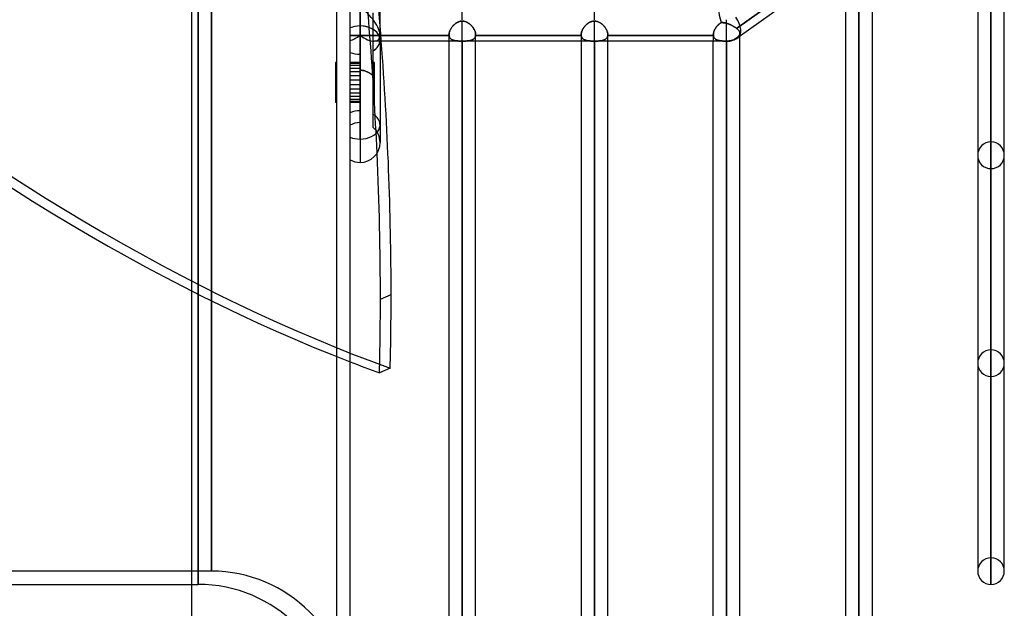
# Model space of a CAD drawing. Header units: millimetres. Extents: x -100 to 120, y -270 to 270.
# Tile 3 of 75: x -25 to 49, y -204 to -160. Entities that reach past the tile are written whole.
import ezdxf

# ---------------------------------------------------------------- set-up
doc = ezdxf.new("R2010")
doc.units = ezdxf.units.MM
doc.layers.add('MAIN-1', color=7, linetype='Continuous')
doc.layers.add('MAIN-2', color=7, linetype='Continuous')

msp = doc.modelspace()

# ---------------------------------------------------------------- linework, layer by layer
at = {"layer": 'MAIN-1'}
for p, q in [((-12, 250), (-12, -250)), ((0, -250), (0, 250)), ((49.366, -146.919), (29.366, -161.167)), ((49.496, -201.5), (49.496, -146.814)), ((48.489, -202.507), (48.489, -147.543)), ((47.481, -148.261), (47.481, -201.5)), ((0.756, -160.292), (0.756, -152.456)), ((39.496, -153.95), (39.496, -211.575)), ((2.267, -161.361), (2.267, -154.593)), ((38.489, -212.583), (38.489, -154.667)), ((8.489, -159.818), (8.489, -155.036)), ((18.489, -159.818), (18.489, -155.036)), ((37.481, -155.385), (37.481, -211.575)), ((28.489, -161.447), (28.489, -159.818)), ((0.756, -160.292), (0.756, -170.612)), ((2.267, -161.361), (2.267, -169.1)), ((28.489, -161.447), (2.267, -161.447)), ((7.481, -161.447), (7.481, -221.65)), ((8.489, -222.657), (8.489, -161.447)), ((9.496, -221.65), (9.496, -161.447)), ((17.481, -161.447), (17.481, -221.65)), ((18.489, -222.657), (18.489, -161.447)), ((19.496, -221.65), (19.496, -161.447)), ((27.481, -221.65), (27.481, -161.447)), ((28.489, -222.657), (28.489, -161.447)), ((29.496, -221.65), (29.496, -161.074)), ((0.756, -167.589), (0.756, -163.14)), ((0.756, -163.635), (0.756, -163.14)), ((2.291, -180.934), (3.1, -180.588)), ((3.032, -186.164), (2.223, -186.509)), ((47.481, -201.274), (47.481, -201.5)), ((-100, -202.5), (-12, -202.5))]:
    msp.add_line(p, q, dxfattribs=at)
for centre, radius, start, end in [((28.489, -159.936), 1.511, 270.00002, 305.46691), ((0.756, -169.1), 1.511, 270.00002, 0), ((0.756, -169.1), 1.511, 239.99989, 270.00002), ((48.489, -185.783), 1.008, 180.00027, 270.00002), ((48.489, -185.783), 1.008, 270.00002, 359.99971), ((48.489, -201.5), 1.008, 180.00002, 270.00002), ((48.489, -201.5), 1.008, 270.00002, 0)]:
    msp.add_arc(centre, radius, start, end, dxfattribs=at)
for centre, major_axis, ratio, start_param, end_param in [((28.489, -159.936), (0.877, -1.231), 0.501864, 0, 1.470986), ((0.756, -161.361), (-1.511, 0), 0.707107, -1.570796, -1.047198), ((0.756, -161.361), (-1.511, 0), 0.707107, -3.141592, -1.570796), ((-120.076, -80.936), (-82.302, 192.722), 0.475528, -2.302536, -2.192943), ((28.489, -159.936), (0.877, -1.231), 0.501864, -0.001291, 0), ((-120.885, -81.282), (82.302, -192.722), 0.475528, 0.839056, 0.902994), ((-120.885, -81.282), (82.302, -192.722), 0.475528, 0.805839, 0.839056), ((-120.076, -80.936), (-82.302, 192.722), 0.475528, -2.335754, -2.302536), ((-44.405, 48.732), (100.82, -236.084), 0.475528, -0.433036, -0.417581)]:
    msp.add_ellipse(centre, major_axis=major_axis, ratio=ratio, start_param=start_param, end_param=end_param, dxfattribs=at)
at = {"layer": 'MAIN-2'}
for p, q in [((-1, -249), (-1, 249)), ((-11.5, 0), (-11.5, -202.5)), ((-10.5, 0), (-10.5, -201.5)), ((-11.5, -202.5), (-11.5, 0)), ((-10.5, -201.5), (-10.5, 0)), ((48.489, -169.059), (48.489, -123.74)), ((48.489, -125.166), (48.489, -171.073)), ((48.489, -184.775), (48.489, -134.861)), ((48.489, -136.286), (48.489, -186.791)), ((48.489, -200.493), (48.489, -145.98)), ((48.489, -147.305), (48.489, -202.507)), ((0.756, -152.456), (0.756, -160.292)), ((38.489, -210.567), (38.489, -152.963)), ((37.823, -154.355), (29.239, -160.47)), ((29.239, -160.47), (37.823, -154.355)), ((38.489, -154.431), (38.489, -212.583)), ((0.756, -158.867), (0.756, -163.635)), ((0.756, -163.14), (0.756, -158.867)), ((0.756, -159.36), (0.756, -162.429)), ((1.756, -162.162), (1.756, -159.297)), ((7.925, -160.146), (7.886, -160.18)), ((7.893, -160.173), (7.936, -160.137)), ((7.966, -160.114), (7.925, -160.146)), ((7.936, -160.137), (7.98, -160.104)), ((8.008, -160.084), (7.966, -160.114)), ((7.98, -160.104), (8.025, -160.072)), ((8.052, -160.055), (8.008, -160.084)), ((8.025, -160.072), (8.072, -160.043)), ((8.096, -160.029), (8.052, -160.055)), ((8.072, -160.043), (8.121, -160.016)), ((8.142, -160.006), (8.096, -160.029)), ((8.121, -160.016), (8.17, -159.992)), ((8.189, -159.984), (8.142, -160.006)), ((8.17, -159.992), (8.222, -159.972)), ((8.237, -159.966), (8.189, -159.984)), ((8.222, -159.972), (8.274, -159.954)), ((8.287, -159.95), (8.237, -159.966)), ((8.274, -159.954), (8.327, -159.94)), ((8.337, -159.938), (8.287, -159.95)), ((8.327, -159.94), (8.38, -159.93)), ((8.387, -159.929), (8.337, -159.938)), ((8.38, -159.93), (8.434, -159.924)), ((8.438, -159.924), (8.387, -159.929)), ((8.434, -159.924), (8.489, -159.922)), ((8.489, -159.922), (8.438, -159.924)), ((8.543, -159.924), (8.489, -159.922)), ((8.489, -220.643), (8.489, -159.922)), ((8.489, -159.922), (8.537, -159.924)), ((8.537, -159.924), (8.585, -159.929)), ((8.598, -159.93), (8.543, -159.924)), ((8.585, -159.929), (8.633, -159.937)), ((8.652, -159.941), (8.598, -159.93)), ((8.633, -159.937), (8.68, -159.947)), ((8.705, -159.955), (8.652, -159.941)), ((8.68, -159.947), (8.726, -159.961)), ((8.757, -159.972), (8.705, -159.955)), ((8.726, -159.961), (8.771, -159.977)), ((8.808, -159.993), (8.757, -159.972)), ((8.771, -159.977), (8.815, -159.996)), ((8.857, -160.016), (8.808, -159.993)), ((8.815, -159.996), (8.859, -160.017)), ((8.905, -160.043), (8.857, -160.016)), ((8.859, -160.017), (8.902, -160.041)), ((8.902, -160.041), (8.944, -160.067)), ((8.952, -160.072), (8.905, -160.043)), ((8.944, -160.067), (8.985, -160.094)), ((8.998, -160.104), (8.952, -160.072)), ((8.985, -160.094), (9.025, -160.124)), ((9.043, -160.138), (8.998, -160.104)), ((9.025, -160.124), (9.064, -160.156)), ((9.086, -160.175), (9.043, -160.138)), ((9.064, -160.156), (9.101, -160.189)), ((17.886, -160.18), (17.925, -160.146)), ((17.936, -160.138), (17.889, -160.177)), ((17.925, -160.146), (17.966, -160.114)), ((17.984, -160.101), (17.936, -160.138)), ((17.966, -160.114), (18.008, -160.084)), ((18.034, -160.066), (17.984, -160.101)), ((18.008, -160.084), (18.052, -160.055)), ((18.086, -160.035), (18.034, -160.066)), ((18.052, -160.055), (18.096, -160.029)), ((18.14, -160.007), (18.086, -160.035)), ((18.096, -160.029), (18.142, -160.006)), ((18.195, -159.982), (18.14, -160.007)), ((18.142, -160.006), (18.189, -159.984)), ((18.189, -159.984), (18.237, -159.966)), ((18.252, -159.961), (18.195, -159.982)), ((18.237, -159.966), (18.287, -159.95)), ((18.309, -159.944), (18.252, -159.961)), ((18.287, -159.95), (18.337, -159.938)), ((18.368, -159.932), (18.309, -159.944)), ((18.337, -159.938), (18.387, -159.929)), ((18.429, -159.925), (18.368, -159.932)), ((18.387, -159.929), (18.438, -159.924)), ((18.489, -159.922), (18.429, -159.925)), ((18.438, -159.924), (18.489, -159.922)), ((18.489, -159.922), (18.537, -159.924)), ((18.489, -220.643), (18.489, -159.922)), ((18.544, -159.924), (18.489, -159.922)), ((18.537, -159.924), (18.585, -159.929)), ((18.598, -159.93), (18.544, -159.924)), ((18.585, -159.929), (18.632, -159.936)), ((18.652, -159.941), (18.598, -159.93)), ((18.632, -159.936), (18.679, -159.947)), ((18.706, -159.955), (18.652, -159.941)), ((18.679, -159.947), (18.726, -159.961)), ((18.758, -159.973), (18.706, -159.955)), ((18.726, -159.961), (18.771, -159.977)), ((18.81, -159.994), (18.758, -159.973)), ((18.771, -159.977), (18.815, -159.996)), ((18.86, -160.018), (18.81, -159.994)), ((18.815, -159.996), (18.859, -160.017)), ((18.859, -160.017), (18.901, -160.04)), ((18.908, -160.045), (18.86, -160.018)), ((18.901, -160.04), (18.942, -160.066)), ((18.956, -160.074), (18.908, -160.045)), ((18.942, -160.066), (18.983, -160.093)), ((19.001, -160.106), (18.956, -160.074)), ((18.983, -160.093), (19.023, -160.122)), ((19.045, -160.14), (19.001, -160.106)), ((19.023, -160.122), (19.061, -160.153)), ((19.087, -160.176), (19.045, -160.14)), ((19.061, -160.153), (19.099, -160.186)), ((27.889, -160.177), (27.933, -160.139)), ((27.938, -160.136), (27.895, -160.172)), ((27.933, -160.139), (27.979, -160.104)), ((27.982, -160.102), (27.938, -160.136)), ((27.979, -160.104), (28.027, -160.071)), ((28.028, -160.07), (27.982, -160.102)), ((28.027, -160.071), (28.076, -160.041)), ((28.076, -160.041), (28.028, -160.07)), ((28.076, -160.041), (28.115, -160.039)), ((28.112, -160.039), (28.076, -160.041)), ((28.148, -160.038), (28.112, -160.039)), ((28.115, -160.039), (28.154, -160.038)), ((28.185, -160.039), (28.148, -160.038)), ((28.154, -160.038), (28.194, -160.039)), ((28.222, -160.041), (28.185, -160.039)), ((28.194, -160.039), (28.235, -160.042)), ((28.26, -160.045), (28.222, -160.041)), ((28.235, -160.042), (28.276, -160.047)), ((28.298, -160.049), (28.26, -160.045)), ((28.276, -160.047), (28.318, -160.053)), ((28.336, -160.056), (28.298, -160.049)), ((28.318, -160.053), (28.36, -160.06)), ((28.374, -160.063), (28.336, -160.056)), ((28.36, -160.06), (28.403, -160.069)), ((28.412, -160.071), (28.374, -160.063)), ((28.403, -160.069), (28.446, -160.079)), ((28.45, -160.081), (28.412, -160.071)), ((28.446, -160.079), (28.489, -160.091)), ((28.489, -160.091), (28.45, -160.081)), ((28.489, -161.447), (28.489, -159.818)), ((28.489, -160.091), (28.534, -160.104)), ((28.489, -220.643), (28.489, -160.091)), ((28.534, -160.104), (28.489, -160.091)), ((28.534, -160.104), (28.579, -160.119)), ((28.579, -160.119), (28.534, -160.104)), ((28.579, -160.119), (28.624, -160.135)), ((28.624, -160.135), (28.579, -160.119)), ((28.624, -160.135), (28.669, -160.152)), ((28.67, -160.152), (28.624, -160.135)), ((28.669, -160.152), (28.714, -160.17)), ((28.714, -160.17), (28.67, -160.152)), ((0.756, -160.292), (0.756, -170.612)), ((7.481, -160.944), (7.483, -160.9)), ((7.483, -160.904), (7.481, -160.945)), ((7.483, -160.9), (7.488, -160.855)), ((7.487, -160.861), (7.483, -160.904)), ((7.494, -160.818), (7.487, -160.861)), ((7.488, -160.855), (7.496, -160.808)), ((7.504, -160.775), (7.494, -160.818)), ((7.496, -160.808), (7.508, -160.761)), ((7.517, -160.73), (7.504, -160.775)), ((7.508, -160.761), (7.523, -160.713)), ((7.533, -160.685), (7.517, -160.73)), ((7.523, -160.713), (7.54, -160.664)), ((7.551, -160.64), (7.533, -160.685)), ((7.54, -160.664), (7.561, -160.616)), ((7.571, -160.595), (7.551, -160.64)), ((7.561, -160.616), (7.584, -160.568)), ((7.594, -160.55), (7.571, -160.595)), ((7.584, -160.568), (7.61, -160.52)), ((7.619, -160.505), (7.594, -160.55)), ((7.61, -160.52), (7.639, -160.472)), ((7.646, -160.461), (7.619, -160.505)), ((7.639, -160.472), (7.669, -160.426)), ((7.675, -160.417), (7.646, -160.461)), ((7.669, -160.426), (7.702, -160.38)), ((7.706, -160.374), (7.675, -160.417)), ((7.702, -160.38), (7.737, -160.335)), ((7.739, -160.333), (7.706, -160.374)), ((7.737, -160.335), (7.774, -160.292)), ((7.774, -160.292), (7.739, -160.333)), ((7.774, -160.292), (7.812, -160.251)), ((7.81, -160.253), (7.774, -160.292)), ((7.847, -160.216), (7.81, -160.253)), ((7.812, -160.251), (7.852, -160.211)), ((7.886, -160.18), (7.847, -160.216)), ((7.852, -160.211), (7.893, -160.173)), ((9.128, -160.213), (9.086, -160.175)), ((9.101, -160.189), (9.138, -160.223)), ((9.168, -160.254), (9.128, -160.213)), ((9.138, -160.223), (9.173, -160.259)), ((9.207, -160.296), (9.168, -160.254)), ((9.173, -160.259), (9.207, -160.296)), ((9.244, -160.339), (9.207, -160.296)), ((9.207, -160.296), (9.239, -160.334)), ((9.239, -160.334), (9.27, -160.373)), ((9.278, -160.384), (9.244, -160.339)), ((9.27, -160.373), (9.299, -160.413)), ((9.311, -160.43), (9.278, -160.384)), ((9.299, -160.413), (9.327, -160.454)), ((9.341, -160.476), (9.311, -160.43)), ((9.327, -160.454), (9.353, -160.495)), ((9.369, -160.524), (9.341, -160.476)), ((9.353, -160.495), (9.376, -160.536)), ((9.395, -160.571), (9.369, -160.524)), ((9.376, -160.536), (9.398, -160.578)), ((9.418, -160.619), (9.395, -160.571)), ((9.398, -160.578), (9.418, -160.62)), ((9.438, -160.668), (9.418, -160.619)), ((9.418, -160.62), (9.436, -160.662)), ((9.436, -160.662), (9.452, -160.704)), ((9.456, -160.715), (9.438, -160.668)), ((9.452, -160.704), (9.465, -160.745)), ((9.47, -160.763), (9.456, -160.715)), ((9.465, -160.745), (9.476, -160.787)), ((9.481, -160.809), (9.47, -160.763)), ((9.476, -160.787), (9.485, -160.827)), ((9.49, -160.855), (9.481, -160.809)), ((9.485, -160.827), (9.491, -160.868)), ((9.495, -160.901), (9.49, -160.855)), ((9.491, -160.868), (9.495, -160.907)), ((9.496, -160.944), (9.495, -160.901)), ((9.495, -160.907), (9.496, -160.945)), ((17.483, -160.898), (17.481, -160.945)), ((17.481, -160.945), (17.483, -160.904)), ((17.489, -160.85), (17.483, -160.898)), ((17.483, -160.904), (17.487, -160.861)), ((17.487, -160.861), (17.494, -160.818)), ((17.498, -160.801), (17.489, -160.85)), ((17.494, -160.818), (17.504, -160.775)), ((17.511, -160.751), (17.498, -160.801)), ((17.504, -160.775), (17.517, -160.73)), ((17.527, -160.701), (17.511, -160.751)), ((17.517, -160.73), (17.533, -160.685)), ((17.546, -160.65), (17.527, -160.701)), ((17.533, -160.685), (17.551, -160.64)), ((17.569, -160.599), (17.546, -160.65)), ((17.551, -160.64), (17.571, -160.595)), ((17.594, -160.549), (17.569, -160.599)), ((17.571, -160.595), (17.594, -160.55)), ((17.623, -160.498), (17.594, -160.549)), ((17.594, -160.55), (17.619, -160.505)), ((17.619, -160.505), (17.646, -160.461)), ((17.654, -160.449), (17.623, -160.498)), ((17.646, -160.461), (17.675, -160.417)), ((17.687, -160.4), (17.654, -160.449)), ((17.675, -160.417), (17.706, -160.374)), ((17.723, -160.353), (17.687, -160.4)), ((17.706, -160.374), (17.739, -160.333)), ((17.762, -160.306), (17.723, -160.353)), ((17.739, -160.333), (17.774, -160.292)), ((17.802, -160.261), (17.762, -160.306)), ((17.774, -160.292), (17.81, -160.253)), ((17.844, -160.218), (17.802, -160.261)), ((17.81, -160.253), (17.847, -160.216)), ((17.889, -160.177), (17.844, -160.218)), ((17.847, -160.216), (17.886, -160.18)), ((19.129, -160.214), (19.087, -160.176)), ((19.099, -160.186), (19.135, -160.221)), ((19.168, -160.254), (19.129, -160.214)), ((19.135, -160.221), (19.171, -160.256)), ((19.207, -160.295), (19.168, -160.254)), ((19.171, -160.256), (19.205, -160.293)), ((19.205, -160.293), (19.237, -160.331)), ((19.243, -160.339), (19.207, -160.295)), ((19.237, -160.331), (19.268, -160.37)), ((19.278, -160.383), (19.243, -160.339)), ((19.268, -160.37), (19.297, -160.41)), ((19.31, -160.429), (19.278, -160.383)), ((19.297, -160.41), (19.325, -160.451)), ((19.341, -160.476), (19.31, -160.429)), ((19.325, -160.451), (19.351, -160.492)), ((19.369, -160.523), (19.341, -160.476)), ((19.351, -160.492), (19.375, -160.534)), ((19.395, -160.571), (19.369, -160.523)), ((19.375, -160.534), (19.397, -160.576)), ((19.418, -160.619), (19.395, -160.571)), ((19.397, -160.576), (19.417, -160.618)), ((19.417, -160.618), (19.435, -160.66)), ((19.438, -160.667), (19.418, -160.619)), ((19.435, -160.66), (19.451, -160.702)), ((19.456, -160.715), (19.438, -160.667)), ((19.451, -160.702), (19.465, -160.744)), ((19.47, -160.763), (19.456, -160.715)), ((19.465, -160.744), (19.476, -160.785)), ((19.481, -160.81), (19.47, -160.763)), ((19.476, -160.785), (19.485, -160.826)), ((19.49, -160.855), (19.481, -160.81)), ((19.485, -160.826), (19.491, -160.866)), ((19.495, -160.9), (19.49, -160.855)), ((19.491, -160.866), (19.495, -160.906)), ((19.496, -160.944), (19.495, -160.9)), ((19.495, -160.906), (19.496, -160.944)), ((27.483, -160.901), (27.481, -160.945)), ((27.481, -160.945), (27.483, -160.901)), ((27.488, -160.855), (27.483, -160.901)), ((27.483, -160.901), (27.488, -160.857)), ((27.496, -160.808), (27.488, -160.855)), ((27.488, -160.857), (27.496, -160.811)), ((27.508, -160.761), (27.496, -160.808)), ((27.496, -160.811), (27.507, -160.764)), ((27.507, -160.764), (27.521, -160.717)), ((27.523, -160.713), (27.508, -160.761)), ((27.521, -160.717), (27.539, -160.669)), ((27.541, -160.664), (27.523, -160.713)), ((27.539, -160.669), (27.559, -160.621)), ((27.561, -160.616), (27.541, -160.664)), ((27.559, -160.621), (27.581, -160.574)), ((27.585, -160.567), (27.561, -160.616)), ((27.581, -160.574), (27.607, -160.526)), ((27.611, -160.519), (27.585, -160.567)), ((27.607, -160.526), (27.635, -160.479)), ((27.639, -160.471), (27.611, -160.519)), ((27.635, -160.479), (27.665, -160.432)), ((27.67, -160.424), (27.639, -160.471)), ((27.665, -160.432), (27.697, -160.387)), ((27.703, -160.379), (27.67, -160.424)), ((27.697, -160.387), (27.732, -160.342)), ((27.738, -160.334), (27.703, -160.379)), ((27.732, -160.342), (27.768, -160.298)), ((27.775, -160.291), (27.738, -160.334)), ((27.768, -160.298), (27.807, -160.256)), ((27.814, -160.249), (27.775, -160.291)), ((27.807, -160.256), (27.847, -160.216)), ((27.854, -160.21), (27.814, -160.249)), ((27.847, -160.216), (27.889, -160.177)), ((27.895, -160.172), (27.854, -160.21)), ((28.714, -160.17), (28.759, -160.189)), ((28.759, -160.189), (28.714, -160.17)), ((28.759, -160.189), (28.804, -160.209)), ((28.804, -160.209), (28.759, -160.189)), ((28.804, -160.209), (28.848, -160.23)), ((28.848, -160.23), (28.804, -160.209)), ((28.848, -160.23), (28.891, -160.252)), ((28.891, -160.252), (28.848, -160.23)), ((28.891, -160.252), (28.934, -160.274)), ((28.934, -160.274), (28.891, -160.252)), ((28.934, -160.274), (28.976, -160.297)), ((28.976, -160.297), (28.934, -160.274)), ((28.976, -160.297), (29.017, -160.321)), ((29.017, -160.321), (28.976, -160.297)), ((29.017, -160.321), (29.057, -160.345)), ((29.057, -160.345), (29.017, -160.321)), ((29.057, -160.345), (29.096, -160.369)), ((29.096, -160.369), (29.057, -160.345)), ((29.096, -160.369), (29.134, -160.394)), ((29.134, -160.395), (29.096, -160.369)), ((29.134, -160.394), (29.171, -160.42)), ((29.171, -160.42), (29.134, -160.395)), ((29.171, -160.42), (29.205, -160.445)), ((29.206, -160.445), (29.171, -160.42)), ((29.205, -160.445), (29.239, -160.47)), ((29.239, -160.47), (29.206, -160.445)), ((29.239, -160.47), (29.274, -160.499)), ((29.28, -160.504), (29.239, -160.47)), ((29.274, -160.499), (29.307, -160.528)), ((29.317, -160.537), (29.28, -160.504)), ((29.307, -160.528), (29.338, -160.556)), ((29.352, -160.571), (29.317, -160.537)), ((29.338, -160.556), (29.366, -160.585)), ((29.383, -160.604), (29.352, -160.571)), ((29.366, -160.585), (29.391, -160.613)), ((29.41, -160.636), (29.383, -160.604)), ((29.391, -160.613), (29.414, -160.641)), ((29.434, -160.668), (29.41, -160.636)), ((29.414, -160.641), (29.434, -160.668)), ((29.434, -160.668), (29.451, -160.695)), ((29.453, -160.699), (29.434, -160.668)), ((29.451, -160.695), (29.465, -160.721)), ((29.469, -160.729), (29.453, -160.699)), ((29.465, -160.721), (29.477, -160.747)), ((29.481, -160.759), (29.469, -160.729)), ((29.477, -160.747), (29.486, -160.772)), ((29.477, -160.933), (29.487, -160.905)), ((29.49, -160.789), (29.481, -160.759)), ((29.489, -160.897), (29.482, -160.922)), ((29.486, -160.772), (29.492, -160.797)), ((29.487, -160.905), (29.494, -160.876)), ((29.494, -160.872), (29.489, -160.897)), ((29.495, -160.818), (29.49, -160.789)), ((29.492, -160.797), (29.495, -160.822)), ((29.496, -160.846), (29.494, -160.872)), ((29.494, -160.876), (29.496, -160.846)), ((29.496, -160.846), (29.495, -160.818)), ((29.495, -160.822), (29.496, -160.846)), ((29.496, -161.074), (29.496, -160.842)), ((0, -161.005), (0.756, -161.005)), ((0.756, -161.005), (0, -161.005)), ((0.756, -161.005), (7.485, -161.005)), ((7.485, -161.005), (0.756, -161.005)), ((0.756, -163.14), (0.756, -161.005)), ((0.756, -161.005), (0.756, -168.841)), ((2.267, -161.447), (1.824, -161.447)), ((7.481, -160.954), (7.481, -160.944)), ((7.481, -160.945), (7.481, -160.954)), ((7.481, -160.945), (7.481, -161.447)), ((7.482, -160.965), (7.481, -160.954)), ((7.481, -160.954), (7.482, -160.962)), ((7.482, -160.962), (7.482, -160.971)), ((7.482, -160.975), (7.482, -160.965)), ((7.482, -160.971), (7.482, -160.979)), ((7.483, -160.985), (7.482, -160.975)), ((7.482, -160.979), (7.483, -160.988)), ((7.484, -160.995), (7.483, -160.985)), ((7.483, -160.988), (7.484, -160.996)), ((7.485, -161.005), (7.484, -160.995)), ((7.484, -160.996), (7.485, -161.005)), ((7.485, -161.005), (7.491, -161.044)), ((7.491, -161.045), (7.485, -161.005)), ((7.491, -161.044), (7.5, -161.082)), ((7.501, -161.083), (7.491, -161.045)), ((7.5, -161.082), (7.513, -161.118)), ((7.513, -161.118), (7.501, -161.083)), ((7.513, -161.118), (7.529, -161.151)), ((7.529, -161.152), (7.513, -161.118)), ((7.529, -161.151), (7.547, -161.183)), ((7.548, -161.184), (7.529, -161.152)), ((7.547, -161.183), (7.569, -161.212)), ((7.57, -161.213), (7.548, -161.184)), ((7.569, -161.212), (7.593, -161.239)), ((7.594, -161.241), (7.57, -161.213)), ((7.593, -161.239), (7.62, -161.264)), ((7.622, -161.266), (7.594, -161.241)), ((7.62, -161.264), (7.649, -161.287)), ((7.651, -161.289), (7.622, -161.266)), ((7.649, -161.287), (7.68, -161.308)), ((7.684, -161.31), (7.651, -161.289)), ((7.68, -161.308), (7.714, -161.327)), ((7.718, -161.329), (7.684, -161.31)), ((7.714, -161.327), (7.75, -161.344)), ((7.755, -161.346), (7.718, -161.329)), ((7.75, -161.344), (7.788, -161.359)), ((7.793, -161.361), (7.755, -161.346)), ((7.788, -161.359), (7.828, -161.372)), ((7.834, -161.374), (7.793, -161.361)), ((7.828, -161.372), (7.87, -161.384)), ((7.876, -161.386), (7.834, -161.374)), ((7.87, -161.384), (7.914, -161.394)), ((7.92, -161.396), (7.876, -161.386)), ((7.914, -161.394), (7.959, -161.403)), ((7.966, -161.404), (7.92, -161.396)), ((7.959, -161.403), (8.006, -161.411)), ((8.013, -161.412), (7.966, -161.404)), ((8.006, -161.411), (8.055, -161.417)), ((8.061, -161.418), (8.013, -161.412)), ((8.055, -161.417), (8.105, -161.422)), ((8.111, -161.423), (8.061, -161.418)), ((8.105, -161.422), (8.157, -161.426)), ((8.162, -161.427), (8.111, -161.423)), ((8.157, -161.426), (8.21, -161.43)), ((8.214, -161.43), (8.162, -161.427)), ((8.21, -161.43), (8.264, -161.432)), ((8.267, -161.432), (8.214, -161.43)), ((8.264, -161.432), (8.319, -161.434)), ((8.322, -161.434), (8.267, -161.432)), ((8.319, -161.434), (8.375, -161.436)), ((8.377, -161.436), (8.322, -161.434)), ((8.375, -161.436), (8.432, -161.436)), ((8.433, -161.436), (8.377, -161.436)), ((8.432, -161.436), (8.489, -161.437)), ((8.489, -161.437), (8.433, -161.436)), ((8.546, -161.436), (8.489, -161.437)), ((8.489, -161.437), (8.545, -161.436)), ((8.489, -161.437), (8.489, -222.657)), ((8.545, -161.436), (8.602, -161.436)), ((8.602, -161.436), (8.546, -161.436)), ((8.658, -161.434), (8.602, -161.436)), ((8.602, -161.436), (8.657, -161.434)), ((8.657, -161.434), (8.713, -161.432)), ((8.713, -161.432), (8.658, -161.434)), ((8.767, -161.43), (8.713, -161.432)), ((8.713, -161.432), (8.767, -161.43)), ((8.82, -161.426), (8.767, -161.43)), ((8.767, -161.43), (8.821, -161.426)), ((8.871, -161.422), (8.82, -161.426)), ((8.821, -161.426), (8.872, -161.422)), ((8.922, -161.417), (8.871, -161.422)), ((8.872, -161.422), (8.923, -161.417)), ((8.971, -161.411), (8.922, -161.417)), ((8.923, -161.417), (8.971, -161.411)), ((9.018, -161.403), (8.971, -161.411)), ((8.971, -161.411), (9.019, -161.403)), ((9.063, -161.394), (9.018, -161.403)), ((9.019, -161.403), (9.064, -161.394)), ((9.107, -161.384), (9.063, -161.394)), ((9.064, -161.394), (9.108, -161.384)), ((9.149, -161.372), (9.107, -161.384)), ((9.108, -161.384), (9.15, -161.372)), ((9.189, -161.359), (9.149, -161.372)), ((9.15, -161.372), (9.19, -161.359)), ((9.227, -161.344), (9.189, -161.359)), ((9.19, -161.359), (9.228, -161.343)), ((9.263, -161.327), (9.227, -161.344)), ((9.228, -161.343), (9.264, -161.326)), ((9.297, -161.308), (9.263, -161.327)), ((9.264, -161.326), (9.298, -161.308)), ((9.328, -161.287), (9.297, -161.308)), ((9.298, -161.308), (9.329, -161.287)), ((9.358, -161.264), (9.328, -161.287)), ((9.329, -161.287), (9.358, -161.264)), ((9.384, -161.239), (9.358, -161.264)), ((9.358, -161.264), (9.385, -161.239)), ((9.409, -161.212), (9.384, -161.239)), ((9.385, -161.239), (9.409, -161.212)), ((9.409, -161.212), (9.43, -161.182)), ((9.43, -161.183), (9.409, -161.212)), ((9.449, -161.151), (9.43, -161.183)), ((9.43, -161.182), (9.449, -161.151)), ((9.449, -161.151), (9.465, -161.117)), ((9.464, -161.118), (9.449, -161.151)), ((9.477, -161.082), (9.464, -161.118)), ((9.465, -161.117), (9.477, -161.081)), ((9.487, -161.044), (9.477, -161.082)), ((9.477, -161.081), (9.487, -161.044)), ((9.493, -161.005), (9.487, -161.044)), ((9.487, -161.044), (9.493, -161.005)), ((9.493, -161.005), (9.494, -160.995)), ((9.494, -160.995), (9.493, -161.005)), ((9.493, -161.005), (17.485, -161.005)), ((17.485, -161.005), (9.493, -161.005)), ((9.494, -160.995), (9.495, -160.985)), ((9.495, -160.985), (9.494, -160.995)), ((9.495, -160.975), (9.496, -160.965)), ((9.496, -160.965), (9.495, -160.975)), ((9.495, -160.985), (9.495, -160.975)), ((9.495, -160.975), (9.495, -160.985)), ((9.496, -160.955), (9.496, -160.944)), ((9.496, -160.945), (9.496, -160.955)), ((9.496, -161.447), (9.496, -160.945)), ((9.496, -160.965), (9.496, -160.955)), ((9.496, -160.955), (9.496, -160.965)), ((17.481, -160.945), (17.481, -160.954)), ((17.481, -160.954), (17.481, -160.945)), ((17.481, -160.945), (17.481, -161.447)), ((17.481, -160.954), (17.482, -160.962)), ((17.482, -160.962), (17.481, -160.954)), ((17.482, -160.962), (17.482, -160.971)), ((17.482, -160.971), (17.482, -160.962)), ((17.482, -160.971), (17.482, -160.979)), ((17.482, -160.979), (17.482, -160.971)), ((17.482, -160.979), (17.483, -160.988)), ((17.483, -160.988), (17.482, -160.979)), ((17.483, -160.988), (17.484, -160.996)), ((17.484, -160.996), (17.483, -160.988)), ((17.484, -160.996), (17.485, -161.005)), ((17.485, -161.005), (17.484, -160.996)), ((17.491, -161.044), (17.485, -161.005)), ((17.485, -161.005), (17.491, -161.044)), ((17.5, -161.082), (17.491, -161.044)), ((17.491, -161.044), (17.5, -161.081)), ((17.5, -161.081), (17.513, -161.117)), ((17.513, -161.118), (17.5, -161.082)), ((17.513, -161.117), (17.528, -161.15)), ((17.529, -161.151), (17.513, -161.118)), ((17.528, -161.15), (17.547, -161.182)), ((17.547, -161.183), (17.529, -161.151)), ((17.547, -161.182), (17.568, -161.211)), ((17.569, -161.212), (17.547, -161.183)), ((17.568, -161.211), (17.592, -161.238)), ((17.593, -161.239), (17.569, -161.212)), ((17.592, -161.238), (17.618, -161.263)), ((17.62, -161.264), (17.593, -161.239)), ((17.618, -161.263), (17.648, -161.286)), ((17.649, -161.287), (17.62, -161.264)), ((17.648, -161.286), (17.679, -161.307)), ((17.68, -161.308), (17.649, -161.287)), ((17.679, -161.307), (17.713, -161.326)), ((17.714, -161.327), (17.68, -161.308)), ((17.713, -161.326), (17.749, -161.343)), ((17.75, -161.344), (17.714, -161.327)), ((17.749, -161.343), (17.786, -161.358)), ((17.788, -161.359), (17.75, -161.344)), ((17.786, -161.358), (17.826, -161.372)), ((17.828, -161.372), (17.788, -161.359)), ((17.826, -161.372), (17.868, -161.384)), ((17.87, -161.384), (17.828, -161.372)), ((17.868, -161.384), (17.912, -161.394)), ((17.914, -161.394), (17.87, -161.384)), ((17.912, -161.394), (17.957, -161.403)), ((17.959, -161.403), (17.914, -161.394)), ((17.957, -161.403), (18.004, -161.41)), ((18.006, -161.411), (17.959, -161.403)), ((18.004, -161.41), (18.053, -161.417)), ((18.055, -161.417), (18.006, -161.411)), ((18.053, -161.417), (18.104, -161.422)), ((18.105, -161.422), (18.055, -161.417)), ((18.104, -161.422), (18.155, -161.426)), ((18.157, -161.426), (18.105, -161.422)), ((18.155, -161.426), (18.209, -161.43)), ((18.21, -161.43), (18.157, -161.426)), ((18.209, -161.43), (18.263, -161.432)), ((18.264, -161.432), (18.21, -161.43)), ((18.263, -161.432), (18.319, -161.434)), ((18.319, -161.434), (18.264, -161.432)), ((18.375, -161.436), (18.319, -161.434)), ((18.319, -161.434), (18.375, -161.436)), ((18.432, -161.436), (18.375, -161.436)), ((18.375, -161.436), (18.432, -161.436)), ((18.489, -161.437), (18.432, -161.436)), ((18.432, -161.436), (18.489, -161.437)), ((18.489, -161.437), (18.545, -161.436)), ((18.545, -161.436), (18.489, -161.437)), ((18.489, -161.437), (18.489, -222.657)), ((18.545, -161.436), (18.601, -161.436)), ((18.602, -161.436), (18.545, -161.436)), ((18.601, -161.436), (18.657, -161.434)), ((18.657, -161.434), (18.602, -161.436)), ((18.657, -161.434), (18.713, -161.432)), ((18.713, -161.432), (18.657, -161.434)), ((18.713, -161.432), (18.767, -161.43)), ((18.767, -161.43), (18.713, -161.432)), ((18.767, -161.43), (18.819, -161.426)), ((18.821, -161.426), (18.767, -161.43)), ((18.819, -161.426), (18.871, -161.422)), ((18.872, -161.422), (18.821, -161.426)), ((18.871, -161.422), (18.921, -161.417)), ((18.923, -161.417), (18.872, -161.422)), ((18.921, -161.417), (18.97, -161.411)), ((18.971, -161.411), (18.923, -161.417)), ((18.97, -161.411), (19.017, -161.403)), ((19.019, -161.403), (18.971, -161.411)), ((19.017, -161.403), (19.063, -161.394)), ((19.064, -161.394), (19.019, -161.403)), ((19.063, -161.394), (19.106, -161.384)), ((19.108, -161.384), (19.064, -161.394)), ((19.106, -161.384), (19.148, -161.373)), ((19.15, -161.372), (19.108, -161.384)), ((19.148, -161.373), (19.188, -161.359)), ((19.19, -161.359), (19.15, -161.372)), ((19.188, -161.359), (19.227, -161.344)), ((19.228, -161.343), (19.19, -161.359)), ((19.227, -161.344), (19.263, -161.327)), ((19.264, -161.326), (19.228, -161.343)), ((19.263, -161.327), (19.296, -161.308)), ((19.298, -161.308), (19.264, -161.326)), ((19.296, -161.308), (19.328, -161.287)), ((19.329, -161.287), (19.298, -161.308)), ((19.328, -161.287), (19.357, -161.264)), ((19.358, -161.264), (19.329, -161.287)), ((19.357, -161.264), (19.384, -161.239)), ((19.385, -161.239), (19.358, -161.264)), ((19.384, -161.239), (19.408, -161.212)), ((19.409, -161.212), (19.385, -161.239)), ((19.408, -161.212), (19.43, -161.183)), ((19.43, -161.182), (19.409, -161.212)), ((19.43, -161.183), (19.449, -161.151)), ((19.449, -161.151), (19.43, -161.182)), ((19.465, -161.117), (19.449, -161.151)), ((19.449, -161.151), (19.464, -161.118)), ((19.464, -161.118), (19.477, -161.082)), ((19.477, -161.081), (19.465, -161.117)), ((19.477, -161.082), (19.487, -161.044)), ((19.487, -161.044), (19.477, -161.081)), ((19.487, -161.044), (19.493, -161.005)), ((19.493, -161.005), (19.487, -161.044)), ((19.494, -160.995), (19.493, -161.005)), ((19.493, -161.005), (19.494, -160.995)), ((19.493, -161.005), (27.485, -161.005)), ((27.485, -161.005), (19.493, -161.005)), ((19.495, -160.985), (19.494, -160.995)), ((19.494, -160.995), (19.495, -160.985)), ((19.496, -160.965), (19.495, -160.975)), ((19.495, -160.975), (19.496, -160.965)), ((19.495, -160.975), (19.495, -160.985)), ((19.495, -160.985), (19.495, -160.975)), ((19.496, -160.944), (19.496, -160.955)), ((19.496, -160.954), (19.496, -160.944)), ((19.496, -161.447), (19.496, -160.945)), ((19.496, -160.965), (19.496, -160.954)), ((19.496, -160.955), (19.496, -160.965)), ((27.481, -160.945), (27.481, -160.955)), ((27.481, -160.955), (27.481, -160.945)), ((27.481, -160.945), (27.481, -161.447)), ((27.481, -160.955), (27.482, -160.965)), ((27.482, -160.965), (27.481, -160.955)), ((27.482, -160.965), (27.482, -160.975)), ((27.482, -160.975), (27.482, -160.965)), ((27.482, -160.975), (27.483, -160.985)), ((27.483, -160.985), (27.482, -160.975)), ((27.483, -160.985), (27.484, -160.995)), ((27.484, -160.995), (27.483, -160.985)), ((27.484, -160.995), (27.485, -161.005)), ((27.485, -161.005), (27.484, -160.995)), ((27.491, -161.046), (27.485, -161.005)), ((27.485, -161.005), (27.491, -161.044)), ((27.491, -161.044), (27.5, -161.082)), ((27.501, -161.085), (27.491, -161.046)), ((27.5, -161.082), (27.513, -161.117)), ((27.515, -161.121), (27.501, -161.085)), ((27.513, -161.117), (27.529, -161.151)), ((27.531, -161.156), (27.515, -161.121)), ((27.529, -161.151), (27.547, -161.182)), ((27.551, -161.188), (27.531, -161.156)), ((27.547, -161.182), (27.568, -161.212)), ((27.574, -161.218), (27.551, -161.188)), ((27.568, -161.212), (27.593, -161.239)), ((27.599, -161.246), (27.574, -161.218)), ((27.593, -161.239), (27.619, -161.264)), ((27.628, -161.271), (27.599, -161.246)), ((27.619, -161.264), (27.648, -161.287)), ((27.659, -161.294), (27.628, -161.271)), ((27.648, -161.287), (27.68, -161.308)), ((27.693, -161.315), (27.659, -161.294)), ((27.68, -161.308), (27.714, -161.326)), ((27.729, -161.334), (27.693, -161.315)), ((27.714, -161.326), (27.75, -161.343)), ((27.767, -161.351), (27.729, -161.334)), ((27.75, -161.343), (27.787, -161.359)), ((27.808, -161.366), (27.767, -161.351)), ((27.787, -161.359), (27.827, -161.372)), ((27.85, -161.379), (27.808, -161.366)), ((27.827, -161.372), (27.869, -161.384)), ((27.895, -161.39), (27.85, -161.379)), ((27.869, -161.384), (27.913, -161.394)), ((27.941, -161.4), (27.895, -161.39)), ((27.913, -161.394), (27.958, -161.403)), ((27.989, -161.408), (27.941, -161.4)), ((27.958, -161.403), (28.005, -161.41)), ((28.04, -161.415), (27.989, -161.408)), ((28.005, -161.41), (28.054, -161.417)), ((28.091, -161.421), (28.04, -161.415)), ((28.054, -161.417), (28.105, -161.422)), ((28.145, -161.425), (28.091, -161.421)), ((28.105, -161.422), (28.156, -161.426)), ((28.2, -161.429), (28.145, -161.425)), ((28.156, -161.426), (28.209, -161.43)), ((28.256, -161.432), (28.2, -161.429)), ((28.209, -161.43), (28.264, -161.432)), ((28.313, -161.434), (28.256, -161.432)), ((28.264, -161.432), (28.319, -161.434)), ((28.371, -161.436), (28.313, -161.434)), ((28.319, -161.434), (28.375, -161.436)), ((28.429, -161.436), (28.371, -161.436)), ((28.375, -161.436), (28.432, -161.436)), ((28.489, -161.437), (28.429, -161.436)), ((28.432, -161.436), (28.489, -161.437)), ((28.489, -161.437), (28.554, -161.435)), ((28.554, -161.435), (28.489, -161.437)), ((28.489, -161.437), (28.489, -222.657)), ((28.489, -161.447), (28.489, -161.437)), ((28.554, -161.435), (28.622, -161.43)), ((28.622, -161.43), (28.554, -161.435)), ((28.622, -161.43), (28.69, -161.421)), ((28.69, -161.421), (28.622, -161.43)), ((28.69, -161.421), (28.757, -161.409)), ((28.757, -161.409), (28.69, -161.421)), ((28.757, -161.409), (28.821, -161.394)), ((28.821, -161.394), (28.757, -161.409)), ((28.821, -161.394), (28.882, -161.377)), ((28.882, -161.377), (28.821, -161.394)), ((28.882, -161.377), (28.941, -161.356)), ((28.941, -161.356), (28.882, -161.377)), ((28.941, -161.356), (29.001, -161.331)), ((29.001, -161.331), (28.941, -161.356)), ((29.001, -161.331), (29.06, -161.303)), ((29.06, -161.303), (29.001, -161.331)), ((29.06, -161.303), (29.115, -161.273)), ((29.115, -161.273), (29.06, -161.303)), ((29.115, -161.273), (29.166, -161.24)), ((29.166, -161.24), (29.115, -161.273)), ((29.166, -161.24), (29.214, -161.207)), ((29.207, -161.211), (29.166, -161.24)), ((29.246, -161.183), (29.207, -161.211)), ((29.214, -161.207), (29.258, -161.174)), ((29.282, -161.155), (29.246, -161.183)), ((29.258, -161.174), (29.298, -161.142)), ((29.315, -161.128), (29.282, -161.155)), ((29.298, -161.142), (29.335, -161.111)), ((29.346, -161.101), (29.315, -161.128)), ((29.335, -161.111), (29.368, -161.08)), ((29.374, -161.074), (29.346, -161.101)), ((29.368, -161.08), (29.398, -161.05)), ((29.4, -161.048), (29.374, -161.074)), ((29.398, -161.05), (29.424, -161.02)), ((29.422, -161.022), (29.4, -161.048)), ((29.441, -160.997), (29.422, -161.022)), ((29.424, -161.02), (29.445, -160.991)), ((29.458, -160.972), (29.441, -160.997)), ((29.445, -160.991), (29.463, -160.962)), ((29.471, -160.947), (29.458, -160.972)), ((29.463, -160.962), (29.477, -160.933)), ((29.482, -160.922), (29.471, -160.947)), ((1.756, -167.967), (1.756, -162.162)), ((-1, -163.065), (-1.1, -163.065)), ((-1.1, -163.065), (-1.1, -163.14)), ((-1, -163.14), (-1.1, -163.14)), ((-1.1, -163.14), (-1.1, -164.068)), ((0.756, -163.065), (0, -163.065)), ((0.756, -163.14), (0, -163.14)), ((0.756, -162.429), (0.756, -167.589)), ((1.856, -163.065), (1.756, -163.065)), ((1.856, -163.14), (1.756, -163.14)), ((1.856, -163.14), (1.856, -163.065)), ((1.856, -164.068), (1.856, -163.14)), ((-1, -163.287), (-1.1, -163.287)), ((-1, -163.498), (-1.1, -163.498)), ((-1, -163.763), (-1.1, -163.763)), ((0.756, -163.287), (0, -163.287)), ((0.756, -163.498), (0, -163.498)), ((0.756, -163.763), (0, -163.763)), ((0.814, -163.636), (0.756, -163.635)), ((0.756, -163.635), (0.814, -163.636)), ((0.873, -163.64), (0.814, -163.636)), ((0.814, -163.636), (0.873, -163.64)), ((0.932, -163.647), (0.873, -163.64)), ((0.873, -163.64), (0.932, -163.647)), ((0.991, -163.657), (0.932, -163.647)), ((0.932, -163.647), (0.991, -163.657)), ((1.05, -163.669), (0.991, -163.657)), ((0.991, -163.657), (1.05, -163.669)), ((1.108, -163.685), (1.05, -163.669)), ((1.05, -163.669), (1.108, -163.685)), ((1.166, -163.703), (1.108, -163.685)), ((1.108, -163.685), (1.166, -163.703)), ((1.223, -163.724), (1.166, -163.703)), ((1.166, -163.703), (1.223, -163.724)), ((1.28, -163.748), (1.223, -163.724)), ((1.223, -163.724), (1.28, -163.748)), ((1.335, -163.775), (1.28, -163.748)), ((1.28, -163.748), (1.335, -163.775)), ((1.389, -163.804), (1.335, -163.775)), ((1.335, -163.775), (1.389, -163.804)), ((1.441, -163.835), (1.389, -163.804)), ((1.389, -163.804), (1.441, -163.835)), ((1.492, -163.869), (1.441, -163.835)), ((1.441, -163.835), (1.492, -163.869)), ((1.541, -163.904), (1.492, -163.869)), ((1.492, -163.869), (1.541, -163.904)), ((1.856, -163.287), (1.756, -163.287)), ((1.856, -163.498), (1.756, -163.498)), ((1.856, -163.763), (1.756, -163.763)), ((-1, -164.068), (-1.1, -164.068)), ((-1.1, -164.068), (-1.1, -165.371)), ((-1, -164.398), (-1.1, -164.398)), ((0.756, -164.068), (0, -164.068)), ((0.756, -164.398), (0, -164.398)), ((1.588, -163.942), (1.541, -163.904)), ((1.541, -163.904), (1.588, -163.942)), ((1.633, -163.981), (1.588, -163.942)), ((1.588, -163.942), (1.633, -163.981)), ((1.676, -164.022), (1.633, -163.981)), ((1.633, -163.981), (1.676, -164.022)), ((1.716, -164.063), (1.676, -164.022)), ((1.676, -164.022), (1.716, -164.063)), ((1.756, -164.107), (1.716, -164.063)), ((1.716, -164.063), (1.756, -164.107)), ((1.856, -164.068), (1.756, -164.068)), ((1.856, -164.398), (1.756, -164.398)), ((1.856, -165.371), (1.856, -164.068)), ((-1, -164.736), (-1.1, -164.736)), ((-1, -165.066), (-1.1, -165.066)), ((-1, -165.371), (-1.1, -165.371)), ((-1.1, -165.371), (-1.1, -166.068)), ((0.756, -164.736), (0, -164.736)), ((0.756, -165.066), (0, -165.066)), ((0.756, -165.371), (0, -165.371)), ((1.856, -164.736), (1.756, -164.736)), ((1.856, -165.066), (1.756, -165.066)), ((1.856, -165.371), (1.756, -165.371)), ((1.856, -166.068), (1.856, -165.371)), ((-1, -165.635), (-1.1, -165.635)), ((-1, -165.846), (-1.1, -165.846)), ((-1, -165.993), (-1.1, -165.993)), ((-1, -166.068), (-1.1, -166.068)), ((0.756, -165.635), (0, -165.635)), ((0.756, -165.846), (0, -165.846)), ((0.756, -165.993), (0, -165.993)), ((0.756, -166.068), (0, -166.068)), ((1.856, -165.635), (1.756, -165.635)), ((1.856, -165.846), (1.756, -165.846)), ((1.856, -165.993), (1.756, -165.993)), ((1.856, -166.068), (1.756, -166.068)), ((0.756, -168.841), (0.756, -167.589)), ((0.756, -168.841), (0.756, -170.612)), ((2.267, -169.1), (2.267, -168.905)), ((-10.5, -201.5), (-100, -201.5)), ((49.496, -201.5), (49.496, -201.274)), ((-12, -202.5), (-11.5, -202.5))]:
    msp.add_line(p, q, dxfattribs=at)
for centre, radius, start, end in [((0.756, -169.1), 1.511, 89.99998, 120.00011), ((0.756, -169.1), 1.511, 89.99998, 120.00011), ((0.756, -169.1), 1.511, 0, 48.57015), ((0.756, -169.1), 1.511, 0, 48.57015), ((48.489, -170.066), 1.008, 89.99998, 179.99968), ((48.489, -170.066), 1.008, 0.00034, 89.99998), ((0.756, -169.1), 1.511, 239.99989, 270.00002), ((48.489, -170.066), 1.008, 179.99968, 270.00002), ((48.489, -170.066), 1.008, 270.00002, 0.00034), ((48.489, -185.783), 1.008, 89.99998, 180.00027), ((48.489, -185.783), 1.008, 359.99971, 89.99998), ((48.489, -201.5), 1.008, 89.99998, 180.00002), ((48.489, -201.5), 1.008, 0, 89.99998), ((-10.5, -212), 10.5, 0, 89.99998), ((-11.5, -213), 10.5, 0, 89.99998)]:
    msp.add_arc(centre, radius, start, end, dxfattribs=at)
for centre, major_axis, ratio, start_param, end_param in [((-43.595, 49.078), (-100.82, 236.084), 0.475528, 2.095693, 2.724012), ((-44.405, 48.732), (100.82, -236.084), 0.475528, -1.045899, -0.433036), ((-44.405, 49.078), (-100.82, -236.084), 0.475528, 0.417581, 1.030444), ((-43.595, 48.732), (100.82, 236.084), 0.475528, -2.724012, -2.116754), ((-120.885, -81.282), (82.302, -192.722), 0.475528, 0.902994, 1.002531), ((-120.076, -80.936), (-82.302, 192.722), 0.475528, -2.192943, -2.140945), ((28.489, -159.936), (-0.481, 1.506), 0.269104, 0.085122, 1.554402), ((28.489, -159.936), (-0.481, 1.506), 0.269104, 0.085122, 1.554402), ((0.756, -159.936), (-1.396, 1.396), 0.414214, -2.748894, -1.178097), ((0.756, -159.936), (-1.396, 1.396), 0.414214, -2.748894, -1.178097), ((28.489, -159.936), (0.877, -1.231), 0.501864, 0, 1.470986), ((0.756, -161.361), (-1.511, 0), 0.707107, -1.570796, -1.047198), ((0.756, -161.361), (-1.511, 0), 0.707107, 2.293885, 4.712389), ((0.756, -159.936), (1.396, 1.396), 0.414214, -2.487094, -1.963495), ((0.756, -159.936), (1.396, 1.396), 0.414214, -2.487094, -1.963495), ((0.756, -159.936), (-1.396, 1.396), 0.414214, 1.963495, 2.737442), ((0.756, -159.936), (-1.396, 1.396), 0.414214, 1.963495, 2.737442), ((0.756, -161.361), (-1.511, 0), 0.707107, 2.293885, 3.141593), ((0.756, -159.936), (-1.396, 1.396), 0.414214, 2.737442, 3.534292), ((0.756, -159.936), (-1.396, 1.396), 0.414214, 2.737442, 3.534292), ((28.489, -159.936), (0.877, -1.231), 0.501864, -0.27339, -0.001291), ((28.489, -159.936), (0.877, -1.231), 0.501864, -0.27339, -0.001291), ((0.756, -161.361), (-1.511, 0), 0.707107, 1.047198, 1.570796), ((0.756, -161.361), (-1.511, 0), 0.707107, 1.047198, 1.570796), ((0.756, -167.773), (-1.511, 0), 0.707107, -1.570796, -1.047198), ((0.756, -167.773), (-1.511, 0), 0.707107, -1.570796, -1.047198), ((0.756, -167.773), (-1.511, 0), 0.707107, 1.570796, 3.9893), ((0.756, -167.773), (-1.511, 0), 0.707107, 1.570796, 3.9893), ((0.756, -167.773), (-1.511, 0), 0.707107, 1.047198, 1.570796), ((0.756, -167.773), (-1.511, 0), 0.707107, 1.047198, 1.570796)]:
    msp.add_ellipse(centre, major_axis=major_axis, ratio=ratio, start_param=start_param, end_param=end_param, dxfattribs=at)

doc.saveas('drawing.dxf')
